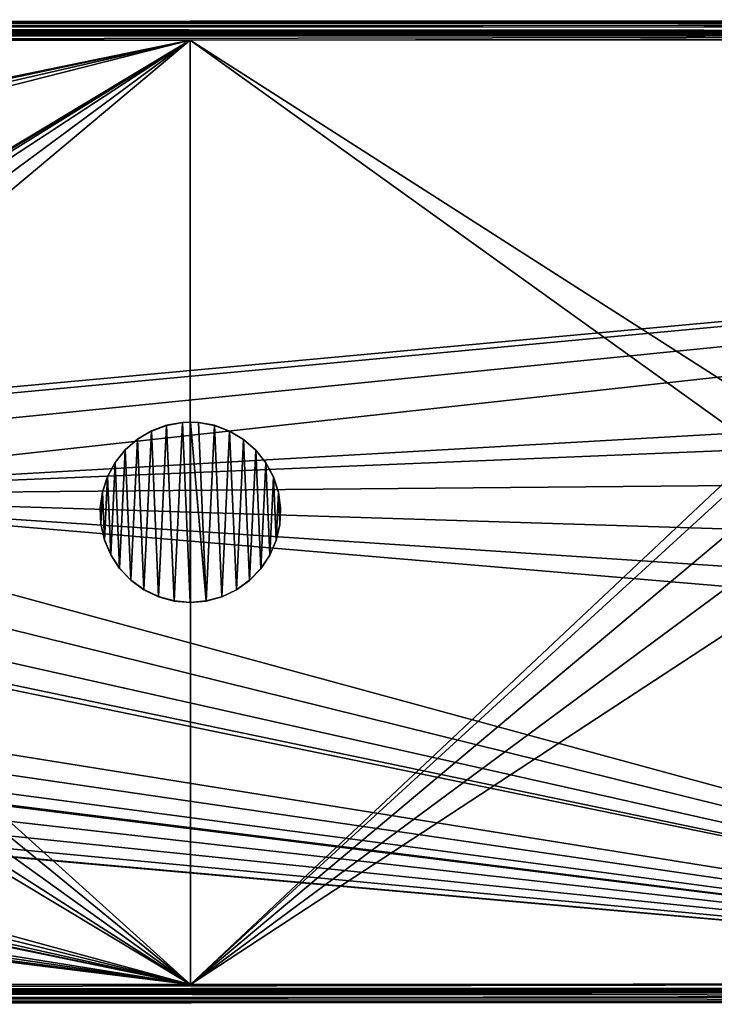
# Model space of a CAD drawing. Header units: millimetres. Extents: x -713 to 1341, y -408 to 116.
# Tile 64 of 107: x 290 to 347, y 1 to 82. Entities that reach past the tile are written whole.
import ezdxf

# ---------------------------------------------------------------- set-up
doc = ezdxf.new("R2010")
doc.units = ezdxf.units.MM
doc.header["$LTSCALE"] = 25.4
doc.layers.get('0').update_dxf_attribs({"true_color": 0xff5454})

# ---------------------------------------------------------------- blocks, each defined once
blk = doc.blocks.new('EYE-SUPER-6492-6498-6505.STL')
at = {"color": 0}
mesh = blk.add_polyface(dxfattribs=at)
corners = [(3.916, 82.106, 543.263), (603.916, 82.38, 571.726), (603.916, 82.349, 543.263), (3.916, 82.137, 571.727)]
mesh.append_faces([[corners[k] for k in face] for face in [(0, 1, 2), (1, 0, 3)]], dxfattribs={"vtx0": -1, "color": 0})
mesh = blk.add_polyface(dxfattribs=at)
corners = [(3.917, 81.337, 571.727), (603.916, 82.38, 571.726), (3.916, 82.137, 571.727), (603.917, 81.58, 571.727)]
mesh.append_faces([[corners[k] for k in face] for face in [(0, 1, 2), (1, 0, 3)]], dxfattribs={"vtx0": -1, "color": 0})
mesh = blk.add_polyface(dxfattribs=at)
corners = [(3.916, 82.106, 543.263), (603.916, 82.349, 543.263), (603.842, 82.329, 543.019)]
mesh.append_faces([[corners[k] for k in face] for face in [(0, 1, 2)]], dxfattribs={"color": 0})
mesh = blk.add_polyface(dxfattribs=at)
corners = [(3.916, 82.106, 543.263), (603.842, 82.329, 543.019), (4.082, 82.011, 542.732)]
mesh.append_faces([[corners[k] for k in face] for face in [(0, 1, 2)]], dxfattribs={"color": 0})
mesh = blk.add_polyface(dxfattribs=at)
corners = [(603.842, 82.329, 543.019), (603.676, 82.151, 542.51), (4.082, 82.011, 542.732)]
mesh.append_faces([[corners[k] for k in face] for face in [(0, 1, 2)]], dxfattribs={"color": 0})
mesh = blk.add_polyface(dxfattribs=at)
corners = [(4.082, 82.011, 542.732), (603.676, 82.151, 542.51), (603.511, 81.808, 542.094)]
mesh.append_faces([[corners[k] for k in face] for face in [(0, 1, 2)]], dxfattribs={"color": 0})
mesh = blk.add_polyface(dxfattribs=at)
corners = [(4.082, 82.011, 542.732), (603.511, 81.808, 542.094), (4.247, 81.738, 542.267)]
mesh.append_faces([[corners[k] for k in face] for face in [(0, 1, 2)]], dxfattribs={"color": 0})
mesh = blk.add_polyface(dxfattribs=at)
corners = [(603.917, 81.58, 571.727), (3.917, 81.306, 543.264), (603.917, 81.549, 543.264), (3.917, 81.337, 571.727)]
mesh.append_faces([[corners[k] for k in face] for face in [(0, 1, 2), (1, 0, 3)]], dxfattribs={"vtx0": -1, "color": 0})
mesh = blk.add_polyface(dxfattribs=at)
corners = [(3.917, 81.306, 543.264), (603.758, 81.507, 543.019), (603.917, 81.549, 543.264)]
mesh.append_faces([[corners[k] for k in face] for face in [(0, 1, 2)]], dxfattribs={"color": 0})
mesh = blk.add_polyface(dxfattribs=at)
corners = [(3.917, 81.306, 543.264), (603.671, 81.45, 542.896), (603.758, 81.507, 543.019)]
mesh.append_faces([[corners[k] for k in face] for face in [(0, 1, 2)]], dxfattribs={"color": 0})
mesh = blk.add_polyface(dxfattribs=at)
corners = [(3.917, 81.306, 543.264), (4.119, 81.239, 542.956), (603.671, 81.45, 542.896)]
mesh.append_faces([[corners[k] for k in face] for face in [(0, 1, 2)]], dxfattribs={"color": 0})
mesh = blk.add_polyface(dxfattribs=at)
corners = [(4.119, 81.239, 542.956), (4.162, 81.207, 542.896), (603.671, 81.45, 542.896)]
mesh.append_faces([[corners[k] for k in face] for face in [(0, 1, 2)]], dxfattribs={"color": 0})
mesh = blk.add_polyface(dxfattribs=at)
corners = [(4.162, 81.207, 542.896), (603.57, 81.356, 542.768), (603.671, 81.45, 542.896)]
mesh.append_faces([[corners[k] for k in face] for face in [(0, 1, 2)]], dxfattribs={"color": 0})
mesh = blk.add_polyface(dxfattribs=at)
corners = [(603.57, 81.356, 542.768), (4.162, 81.207, 542.896), (603.426, 81.18, 542.626)]
mesh.append_faces([[corners[k] for k in face] for face in [(0, 1, 2)]], dxfattribs={"color": 0})
mesh = blk.add_polyface(dxfattribs=at)
corners = [(4.162, 81.207, 542.896), (4.307, 81.065, 542.72), (603.426, 81.18, 542.626)]
mesh.append_faces([[corners[k] for k in face] for face in [(0, 1, 2)]], dxfattribs={"color": 0})
mesh = blk.add_polyface(dxfattribs=at)
corners = [(603.511, 81.808, 542.094), (603.346, 81.342, 541.822), (4.247, 81.738, 542.267)]
mesh.append_faces([[corners[k] for k in face] for face in [(0, 1, 2)]], dxfattribs={"color": 0})
mesh = blk.add_polyface(dxfattribs=at)
corners = [(603.346, 81.342, 541.822), (4.413, 81.322, 541.925), (4.247, 81.738, 542.267)]
mesh.append_faces([[corners[k] for k in face] for face in [(0, 1, 2)]], dxfattribs={"color": 0})
mesh = blk.add_polyface(dxfattribs=at)
corners = [(603.426, 81.18, 542.626), (4.307, 81.065, 542.72), (4.408, 80.938, 542.626)]
mesh.append_faces([[corners[k] for k in face] for face in [(0, 1, 2)]], dxfattribs={"color": 0})
mesh = blk.add_polyface(dxfattribs=at)
corners = [(603.426, 81.18, 542.626), (4.408, 80.938, 542.626), (603.382, 81.12, 542.595)]
mesh.append_faces([[corners[k] for k in face] for face in [(0, 1, 2)]], dxfattribs={"color": 0})
mesh = blk.add_polyface(dxfattribs=at)
corners = [(603.382, 81.12, 542.595), (4.408, 80.938, 542.626), (303.917, 80.69, 542.528)]
mesh.append_faces([[corners[k] for k in face] for face in [(0, 1, 2)]], dxfattribs={"color": 0})
mesh = blk.add_polyface(dxfattribs=at)
corners = [(603.346, 81.342, 541.822), (4.579, 80.812, 541.747), (4.413, 81.322, 541.925)]
mesh.append_faces([[corners[k] for k in face] for face in [(0, 1, 2)]], dxfattribs={"color": 0})
mesh = blk.add_polyface(dxfattribs=at)
corners = [(603.346, 81.342, 541.822), (199.917, 80.647, 541.728), (4.579, 80.812, 541.747)]
mesh.append_faces([[corners[k] for k in face] for face in [(0, 1, 2)]], dxfattribs={"color": 0})
mesh = blk.add_polyface(dxfattribs=at)
corners = [(603.346, 81.342, 541.822), (603.18, 80.811, 541.728), (199.917, 80.647, 541.728)]
mesh.append_faces([[corners[k] for k in face] for face in [(0, 1, 2)]], dxfattribs={"color": 0})
mesh = blk.add_polyface(dxfattribs=at)
corners = [(603.382, 81.12, 542.595), (303.917, 80.69, 542.528), (603.18, 80.812, 542.528)]
mesh.append_faces([[corners[k] for k in face] for face in [(0, 1, 2)]], dxfattribs={"color": 0})
mesh = blk.add_polyface(dxfattribs=at)
corners = [(303.917, 80.69, 542.528), (4.408, 80.938, 542.626), (95.917, 80.606, 542.528)]
mesh.append_faces([[corners[k] for k in face] for face in [(0, 1, 2)]], dxfattribs={"color": 0})
mesh = blk.add_polyface(dxfattribs=at)
corners = [(303.949, 2.164, 542.613), (350.714, 36.783, 542.576), (349.081, 40.017, 542.572), (353.746, 34.798, 542.578), (587.08, 2.278, 542.613), (357.364, 34.596, 542.578), (360.598, 36.229, 542.576), (362.582, 39.261, 542.573), (362.785, 42.879, 542.569), (457.746, 34.841, 542.578), (454.714, 36.825, 542.576), (453.081, 40.059, 542.572), (461.364, 34.638, 542.578), (464.598, 36.271, 542.576), (466.582, 39.303, 542.573), (466.785, 42.921, 542.569), (558.714, 36.867, 542.575), (557.081, 40.101, 542.572), (561.746, 34.883, 542.578), (565.364, 34.68, 542.578), (568.598, 36.314, 542.576), (570.583, 39.345, 542.573), (570.785, 42.963, 542.569), (4.685, 2.043, 542.613), (38.714, 36.656, 542.576), (37.081, 39.891, 542.572), (41.746, 34.672, 542.578), (45.364, 34.47, 542.578), (48.598, 36.103, 542.576), (50.583, 39.135, 542.573), (50.785, 42.753, 542.569), (145.746, 34.714, 542.578), (142.714, 36.699, 542.576), (95.917, 80.606, 542.528), (141.081, 39.933, 542.572), (149.364, 34.512, 542.578), (152.598, 36.145, 542.576), (154.583, 39.177, 542.573), (154.785, 42.795, 542.569), (249.746, 34.756, 542.578), (246.714, 36.741, 542.576), (245.081, 39.975, 542.572), (253.364, 34.554, 542.578), (256.598, 36.187, 542.576), (258.583, 39.219, 542.573), (258.785, 42.837, 542.569), (303.917, 80.69, 542.528), (351.268, 46.667, 542.565), (354.502, 48.3, 542.563), (603.18, 80.812, 542.528), (349.283, 43.635, 542.568), (355.933, 48.448, 542.563), (358.12, 48.098, 542.563), (361.152, 46.113, 542.565), (458.502, 48.342, 542.563), (455.268, 46.709, 542.565), (453.283, 43.677, 542.568), (459.933, 48.49, 542.563), (462.12, 48.14, 542.563), (465.152, 46.155, 542.565), (559.268, 46.751, 542.565), (557.283, 43.719, 542.568), (562.502, 48.384, 542.563), (563.933, 48.532, 542.563), (566.12, 48.182, 542.563), (569.152, 46.198, 542.565), (603.187, 64.68, 542.545), (603.212, 2.285, 542.613), (146.502, 48.216, 542.563), (143.268, 46.583, 542.565), (141.283, 43.551, 542.568), (147.933, 48.364, 542.563), (150.12, 48.013, 542.563), (153.152, 46.029, 542.566), (247.268, 46.625, 542.565), (245.283, 43.593, 542.568), (250.502, 48.258, 542.563), (251.933, 48.406, 542.563), (254.12, 48.056, 542.563), (257.152, 46.071, 542.565), (4.66, 64.438, 542.546), (4.654, 80.569, 542.528), (39.268, 46.54, 542.565), (37.283, 43.509, 542.568), (42.502, 48.174, 542.563), (43.933, 48.322, 542.563), (46.12, 47.971, 542.563), (49.152, 45.987, 542.566)]
mesh.append_faces([[corners[k] for k in face] for face in [(66, 4, 67), (80, 33, 81)]], dxfattribs={"vtx0": -1, "color": 0})
mesh.append_faces([[corners[k] for k in face] for face in [(1, 0, 3), (3, 4, 5), (5, 4, 6), (6, 4, 7), (7, 4, 8), (9, 4, 12), (12, 4, 13), (13, 4, 14), (14, 4, 15), (16, 4, 18), (18, 4, 19), (19, 4, 20), (20, 4, 21), (21, 4, 22), (24, 23, 26), (26, 0, 27), (27, 0, 28), (28, 0, 29), (29, 0, 30), (31, 0, 35), (35, 0, 36), (36, 0, 37), (37, 0, 38), (39, 0, 42), (42, 0, 43), (43, 0, 44), (44, 0, 45), (46, 48, 49), (47, 0, 50), (50, 0, 2), (54, 8, 55), (55, 8, 56), (56, 8, 11), (60, 15, 61), (61, 15, 17), (49, 4, 66), (33, 68, 46), (68, 33, 69), (69, 33, 70), (70, 33, 34), (74, 38, 75), (75, 38, 41), (82, 23, 83), (83, 23, 25)]], dxfattribs={"vtx0": -1, "vtx1": -1, "color": 0})
mesh.append_faces([[corners[k] for k in face] for face in [(8, 4, 9), (15, 4, 16), (30, 0, 31), (30, 32, 33), (38, 0, 39), (45, 0, 46), (46, 0, 47), (49, 8, 54), (49, 15, 60), (49, 22, 4), (46, 38, 74), (33, 80, 82)]], dxfattribs={"vtx0": -1, "vtx1": -1, "vtx2": -1, "color": 0})
mesh.append_faces([[corners[k] for k in face] for face in [(0, 1, 2), (3, 0, 4), (8, 9, 10), (8, 10, 11), (15, 16, 17), (23, 24, 25), (26, 23, 0), (30, 31, 32), (33, 32, 34), (38, 39, 40), (38, 40, 41), (46, 47, 48), (49, 48, 51), (49, 51, 52), (49, 52, 53), (49, 53, 8), (49, 54, 57), (49, 57, 58), (49, 58, 59), (49, 59, 15), (49, 60, 62), (49, 62, 63), (49, 63, 64), (49, 64, 65), (49, 65, 22), (46, 68, 71), (46, 71, 72), (46, 72, 73), (46, 73, 38), (46, 74, 76), (46, 76, 77), (46, 77, 78), (46, 78, 79), (46, 79, 45), (82, 80, 23), (33, 82, 84), (33, 84, 85), (33, 85, 86), (33, 86, 87), (33, 87, 30)]], dxfattribs={"vtx0": -1, "vtx2": -1, "color": 0})
mesh = blk.add_polyface(dxfattribs=at)
corners = [(199.917, 80.647, 541.728), (245.283, 43.592, 541.768), (245.081, 39.974, 541.772), (247.268, 46.624, 541.765), (250.502, 48.257, 541.763), (251.933, 48.405, 541.763), (603.18, 80.811, 541.728), (254.12, 48.055, 541.763), (257.152, 46.07, 541.766), (258.785, 42.836, 541.769), (354.502, 48.299, 541.763), (351.268, 46.666, 541.765), (349.283, 43.634, 541.768), (349.081, 40.016, 541.772), (355.933, 48.447, 541.763), (358.12, 48.097, 541.763), (361.152, 46.112, 541.765), (362.785, 42.878, 541.769), (458.502, 48.341, 541.763), (455.268, 46.708, 541.765), (407.949, 2.205, 541.813), (453.283, 43.676, 541.768), (453.081, 40.058, 541.772), (459.933, 48.489, 541.763), (462.12, 48.139, 541.763), (465.152, 46.155, 541.765), (466.785, 42.92, 541.769), (559.268, 46.75, 541.765), (557.283, 43.718, 541.768), (557.081, 40.1, 541.772), (562.502, 48.384, 541.763), (563.933, 48.531, 541.763), (566.12, 48.181, 541.763), (569.152, 46.197, 541.765), (570.785, 42.962, 541.769), (457.746, 34.84, 541.778), (603.212, 2.284, 541.813), (454.714, 36.824, 541.776), (461.364, 34.637, 541.778), (464.598, 36.271, 541.776), (466.582, 39.302, 541.773), (558.714, 36.866, 541.775), (561.746, 34.882, 541.778), (565.364, 34.679, 541.778), (568.598, 36.313, 541.776), (570.583, 39.344, 541.773), (603.187, 64.679, 541.745), (4.66, 64.437, 541.746), (4.654, 80.568, 541.728), (42.502, 48.173, 541.763), (39.268, 46.54, 541.765), (4.685, 2.042, 541.813), (37.283, 43.508, 541.768), (37.081, 39.89, 541.772), (43.933, 48.321, 541.763), (46.12, 47.971, 541.763), (49.152, 45.986, 541.766), (50.785, 42.752, 541.769), (143.268, 46.582, 541.765), (141.283, 43.55, 541.768), (141.081, 39.932, 541.772), (146.502, 48.215, 541.763), (147.933, 48.363, 541.763), (150.12, 48.013, 541.763), (153.152, 46.028, 541.766), (154.785, 42.794, 541.769), (41.746, 34.671, 541.778), (38.714, 36.656, 541.776), (45.364, 34.469, 541.778), (48.598, 36.102, 541.776), (50.583, 39.134, 541.773), (145.746, 34.713, 541.778), (142.714, 36.698, 541.776), (149.364, 34.511, 541.778), (152.598, 36.144, 541.776), (154.583, 39.176, 541.773), (249.746, 34.755, 541.778), (246.714, 36.74, 541.776), (253.364, 34.553, 541.778), (256.598, 36.186, 541.776), (258.583, 39.218, 541.773), (353.746, 34.798, 541.778), (350.714, 36.782, 541.776), (357.364, 34.595, 541.778), (360.598, 36.228, 541.776), (362.582, 39.26, 541.773)]
mesh.append_faces([[corners[k] for k in face] for face in [(0, 47, 48)]], dxfattribs={"vtx0": -1, "color": 0})
mesh.append_faces([[corners[k] for k in face] for face in [(1, 0, 3), (3, 0, 4), (4, 0, 5), (5, 6, 7), (7, 6, 8), (8, 6, 9), (10, 6, 14), (14, 6, 15), (15, 6, 16), (16, 6, 17), (18, 6, 23), (23, 6, 24), (24, 6, 25), (25, 6, 26), (27, 6, 30), (30, 6, 31), (31, 6, 32), (32, 6, 33), (33, 6, 34), (20, 35, 36), (35, 20, 37), (37, 20, 22), (41, 26, 29), (36, 34, 46), (46, 34, 6), (47, 50, 51), (49, 0, 54), (54, 0, 55), (55, 0, 56), (56, 0, 57), (58, 0, 61), (61, 0, 62), (62, 0, 63), (63, 0, 64), (64, 0, 65), (51, 66, 20), (66, 51, 67), (67, 51, 53), (71, 57, 72), (72, 57, 60), (76, 65, 77), (77, 0, 2), (81, 9, 82), (82, 9, 13)]], dxfattribs={"vtx0": -1, "vtx1": -1, "color": 0})
mesh.append_faces([[corners[k] for k in face] for face in [(9, 6, 10), (17, 6, 18), (17, 19, 20), (26, 6, 27), (36, 26, 41), (47, 0, 49), (57, 0, 58), (20, 57, 71), (20, 65, 76), (77, 65, 0), (20, 9, 81)]], dxfattribs={"vtx0": -1, "vtx1": -1, "vtx2": -1, "color": 0})
mesh.append_faces([[corners[k] for k in face] for face in [(0, 1, 2), (5, 0, 6), (9, 10, 11), (9, 11, 12), (9, 12, 13), (17, 18, 19), (20, 19, 21), (20, 21, 22), (26, 27, 28), (26, 28, 29), (36, 35, 38), (36, 38, 39), (36, 39, 40), (36, 40, 26), (36, 41, 42), (36, 42, 43), (36, 43, 44), (36, 44, 45), (36, 45, 34), (47, 49, 50), (51, 50, 52), (51, 52, 53), (57, 58, 59), (57, 59, 60), (20, 66, 68), (20, 68, 69), (20, 69, 70), (20, 70, 57), (20, 71, 73), (20, 73, 74), (20, 74, 75), (20, 75, 65), (20, 76, 78), (20, 78, 79), (20, 79, 80), (20, 80, 9), (20, 81, 83), (20, 83, 84), (20, 84, 85), (20, 85, 17)]], dxfattribs={"vtx0": -1, "vtx2": -1, "color": 0})
at = {"color": 8, "true_color": 0x717070}
mesh = blk.add_polyface(dxfattribs=at)
corners = [(296.499, 40.435, 541.772), (296.624, 43.11, 541.769), (296.441, 41.778, 541.77), (296.795, 39.123, 541.773), (297.043, 44.388, 541.767), (297.321, 37.886, 541.774), (297.682, 45.571, 541.766), (298.059, 36.762, 541.776), (298.523, 46.62, 541.765), (298.987, 35.788, 541.777), (299.537, 47.503, 541.764), (300.073, 34.996, 541.777), (300.693, 48.19, 541.763), (301.283, 34.41, 541.778), (301.953, 48.66, 541.763), (302.578, 34.049, 541.779), (303.276, 48.897, 541.762), (303.917, 33.926, 541.779), (303.949, 48.926, 541.762), (305.257, 34.044, 541.779), (304.621, 48.895, 541.762), (305.943, 48.652, 541.763), (306.554, 34.399, 541.778), (307.201, 48.177, 541.763), (307.766, 34.98, 541.777), (308.354, 47.485, 541.764), (308.856, 35.768, 541.777), (309.365, 46.598, 541.765), (309.787, 36.738, 541.776), (310.201, 45.545, 541.766), (310.53, 37.858, 541.774), (310.835, 44.359, 541.767), (311.061, 39.094, 541.773), (311.248, 43.08, 541.769), (311.363, 40.404, 541.772), (311.426, 41.747, 541.77)]
mesh.append_faces([[corners[k] for k in face] for face in [(0, 1, 2), (33, 34, 35)]], dxfattribs={"vtx0": -1, "color": 8})
mesh.append_faces([[corners[k] for k in face] for face in [(1, 3, 4), (4, 5, 6), (6, 7, 8), (8, 9, 10), (10, 11, 12), (12, 13, 14), (14, 15, 16), (16, 17, 18), (18, 19, 20), (20, 19, 21), (21, 22, 23), (23, 24, 25), (25, 26, 27), (27, 28, 29), (29, 30, 31), (31, 32, 33)]], dxfattribs={"vtx0": -1, "vtx1": -1, "color": 8})
mesh.append_faces([[corners[k] for k in face] for face in [(1, 0, 3), (4, 3, 5), (6, 5, 7), (8, 7, 9), (10, 9, 11), (12, 11, 13), (14, 13, 15), (16, 15, 17), (18, 17, 19), (21, 19, 22), (23, 22, 24), (25, 24, 26), (27, 26, 28), (29, 28, 30), (31, 30, 32), (33, 32, 34)]], dxfattribs={"vtx0": -1, "vtx2": -1, "color": 8})
mesh = blk.add_polyface(dxfattribs=at)
corners = [(296.624, 43.094, 526.769), (296.499, 40.419, 526.772), (296.441, 41.762, 526.77), (296.795, 39.107, 526.773), (297.043, 44.372, 526.767), (297.321, 37.87, 526.774), (297.682, 45.555, 526.766), (298.059, 36.746, 526.776), (298.523, 46.604, 526.765), (298.987, 35.772, 526.777), (299.537, 47.487, 526.764), (300.073, 34.98, 526.777), (300.693, 48.174, 526.763), (301.283, 34.394, 526.778), (301.953, 48.644, 526.763), (302.578, 34.033, 526.779), (303.276, 48.881, 526.762), (303.917, 33.91, 526.779), (303.949, 48.91, 526.762), (305.257, 34.028, 526.779), (304.621, 48.878, 526.762), (305.943, 48.635, 526.763), (306.554, 34.383, 526.778), (307.201, 48.16, 526.763), (307.766, 34.964, 526.777), (308.354, 47.468, 526.764), (308.856, 35.752, 526.777), (309.365, 46.582, 526.765), (309.787, 36.722, 526.776), (310.201, 45.529, 526.766), (310.53, 37.842, 526.774), (310.835, 44.343, 526.767), (311.061, 39.077, 526.773), (311.248, 43.064, 526.769), (311.363, 40.388, 526.772), (311.426, 41.731, 526.77)]
mesh.append_faces([[corners[k] for k in face] for face in [(0, 1, 2), (34, 33, 35)]], dxfattribs={"vtx0": -1, "color": 8})
mesh.append_faces([[corners[k] for k in face] for face in [(1, 0, 3), (3, 4, 5), (5, 6, 7), (7, 8, 9), (9, 10, 11), (11, 12, 13), (13, 14, 15), (15, 16, 17), (17, 18, 19), (19, 21, 22), (22, 23, 24), (24, 25, 26), (26, 27, 28), (28, 29, 30), (30, 31, 32), (32, 33, 34)]], dxfattribs={"vtx0": -1, "vtx1": -1, "color": 8})
mesh.append_faces([[corners[k] for k in face] for face in [(3, 0, 4), (5, 4, 6), (7, 6, 8), (9, 8, 10), (11, 10, 12), (13, 12, 14), (15, 14, 16), (17, 16, 18), (19, 18, 20), (19, 20, 21), (22, 21, 23), (24, 23, 25), (26, 25, 27), (28, 27, 29), (30, 29, 31), (32, 31, 33)]], dxfattribs={"vtx0": -1, "vtx2": -1, "color": 8})
mesh = blk.add_polyface(dxfattribs=at)
corners = [(300.693, 48.174, 526.763), (301.953, 48.66, 541.763), (301.953, 48.644, 526.763), (300.693, 48.19, 541.763)]
mesh.append_faces([[corners[k] for k in face] for face in [(0, 1, 2), (1, 0, 3)]], dxfattribs={"vtx0": -1, "color": 8})
mesh = blk.add_polyface(dxfattribs=at)
corners = [(301.953, 48.644, 526.763), (303.276, 48.897, 541.762), (303.276, 48.881, 526.762), (301.953, 48.66, 541.763)]
mesh.append_faces([[corners[k] for k in face] for face in [(0, 1, 2), (1, 0, 3)]], dxfattribs={"vtx0": -1, "color": 8})
mesh = blk.add_polyface(dxfattribs=at)
corners = [(303.276, 48.881, 526.762), (303.949, 48.926, 541.762), (303.949, 48.91, 526.762), (303.276, 48.897, 541.762)]
mesh.append_faces([[corners[k] for k in face] for face in [(0, 1, 2), (1, 0, 3)]], dxfattribs={"vtx0": -1, "color": 8})
mesh = blk.add_polyface(dxfattribs=at)
corners = [(303.949, 48.926, 541.762), (304.621, 48.878, 526.762), (303.949, 48.91, 526.762), (304.621, 48.895, 541.762)]
mesh.append_faces([[corners[k] for k in face] for face in [(0, 1, 2), (1, 0, 3)]], dxfattribs={"vtx0": -1, "color": 8})
mesh = blk.add_polyface(dxfattribs=at)
corners = [(304.621, 48.895, 541.762), (305.943, 48.635, 526.763), (304.621, 48.878, 526.762), (305.943, 48.652, 541.763)]
mesh.append_faces([[corners[k] for k in face] for face in [(0, 1, 2), (1, 0, 3)]], dxfattribs={"vtx0": -1, "color": 8})
mesh = blk.add_polyface(dxfattribs=at)
corners = [(305.943, 48.652, 541.763), (307.201, 48.16, 526.763), (305.943, 48.635, 526.763), (307.201, 48.177, 541.763)]
mesh.append_faces([[corners[k] for k in face] for face in [(0, 1, 2), (1, 0, 3)]], dxfattribs={"vtx0": -1, "color": 8})
mesh = blk.add_polyface(dxfattribs=at)
corners = [(298.523, 46.604, 526.765), (299.537, 47.503, 541.764), (299.537, 47.487, 526.764), (298.523, 46.62, 541.765)]
mesh.append_faces([[corners[k] for k in face] for face in [(0, 1, 2), (1, 0, 3)]], dxfattribs={"vtx0": -1, "color": 8})
mesh = blk.add_polyface(dxfattribs=at)
corners = [(299.537, 47.487, 526.764), (300.693, 48.19, 541.763), (300.693, 48.174, 526.763), (299.537, 47.503, 541.764)]
mesh.append_faces([[corners[k] for k in face] for face in [(0, 1, 2), (1, 0, 3)]], dxfattribs={"vtx0": -1, "color": 8})
mesh = blk.add_polyface(dxfattribs=at)
corners = [(307.201, 48.177, 541.763), (308.354, 47.468, 526.764), (307.201, 48.16, 526.763), (308.354, 47.485, 541.764)]
mesh.append_faces([[corners[k] for k in face] for face in [(0, 1, 2), (1, 0, 3)]], dxfattribs={"vtx0": -1, "color": 8})
mesh = blk.add_polyface(dxfattribs=at)
corners = [(308.354, 47.485, 541.764), (309.365, 46.582, 526.765), (308.354, 47.468, 526.764), (309.365, 46.598, 541.765)]
mesh.append_faces([[corners[k] for k in face] for face in [(0, 1, 2), (1, 0, 3)]], dxfattribs={"vtx0": -1, "color": 8})
mesh = blk.add_polyface(dxfattribs=at)
corners = [(297.682, 45.571, 541.766), (298.523, 46.604, 526.765), (297.682, 45.555, 526.766), (298.523, 46.62, 541.765)]
mesh.append_faces([[corners[k] for k in face] for face in [(0, 1, 2), (1, 0, 3)]], dxfattribs={"vtx0": -1, "color": 8})
mesh = blk.add_polyface(dxfattribs=at)
corners = [(309.365, 46.582, 526.765), (310.201, 45.545, 541.766), (310.201, 45.529, 526.766), (309.365, 46.598, 541.765)]
mesh.append_faces([[corners[k] for k in face] for face in [(0, 1, 2), (1, 0, 3)]], dxfattribs={"vtx0": -1, "color": 8})
mesh = blk.add_polyface(dxfattribs=at)
corners = [(297.043, 44.388, 541.767), (297.682, 45.555, 526.766), (297.043, 44.372, 526.767), (297.682, 45.571, 541.766)]
mesh.append_faces([[corners[k] for k in face] for face in [(0, 1, 2), (1, 0, 3)]], dxfattribs={"vtx0": -1, "color": 8})
mesh = blk.add_polyface(dxfattribs=at)
corners = [(310.201, 45.529, 526.766), (310.835, 44.359, 541.767), (310.835, 44.343, 526.767), (310.201, 45.545, 541.766)]
mesh.append_faces([[corners[k] for k in face] for face in [(0, 1, 2), (1, 0, 3)]], dxfattribs={"vtx0": -1, "color": 8})
mesh = blk.add_polyface(dxfattribs=at)
corners = [(296.624, 43.11, 541.769), (297.043, 44.372, 526.767), (296.624, 43.094, 526.769), (297.043, 44.388, 541.767)]
mesh.append_faces([[corners[k] for k in face] for face in [(0, 1, 2), (1, 0, 3)]], dxfattribs={"vtx0": -1, "color": 8})
mesh = blk.add_polyface(dxfattribs=at)
corners = [(310.835, 44.343, 526.767), (311.248, 43.08, 541.769), (311.248, 43.064, 526.769), (310.835, 44.359, 541.767)]
mesh.append_faces([[corners[k] for k in face] for face in [(0, 1, 2), (1, 0, 3)]], dxfattribs={"vtx0": -1, "color": 8})
mesh = blk.add_polyface(dxfattribs=at)
corners = [(296.441, 41.778, 541.77), (296.624, 43.094, 526.769), (296.441, 41.762, 526.77), (296.624, 43.11, 541.769)]
mesh.append_faces([[corners[k] for k in face] for face in [(0, 1, 2), (1, 0, 3)]], dxfattribs={"vtx0": -1, "color": 8})
mesh = blk.add_polyface(dxfattribs=at)
corners = [(311.248, 43.064, 526.769), (311.426, 41.747, 541.77), (311.426, 41.731, 526.77), (311.248, 43.08, 541.769)]
mesh.append_faces([[corners[k] for k in face] for face in [(0, 1, 2), (1, 0, 3)]], dxfattribs={"vtx0": -1, "color": 8})
mesh = blk.add_polyface(dxfattribs=at)
corners = [(296.499, 40.435, 541.772), (296.441, 41.762, 526.77), (296.499, 40.419, 526.772), (296.441, 41.778, 541.77)]
mesh.append_faces([[corners[k] for k in face] for face in [(0, 1, 2), (1, 0, 3)]], dxfattribs={"vtx0": -1, "color": 8})
mesh = blk.add_polyface(dxfattribs=at)
corners = [(311.426, 41.731, 526.77), (311.363, 40.404, 541.772), (311.363, 40.388, 526.772), (311.426, 41.747, 541.77)]
mesh.append_faces([[corners[k] for k in face] for face in [(0, 1, 2), (1, 0, 3)]], dxfattribs={"vtx0": -1, "color": 8})
mesh = blk.add_polyface(dxfattribs=at)
corners = [(296.795, 39.123, 541.773), (296.499, 40.419, 526.772), (296.795, 39.107, 526.773), (296.499, 40.435, 541.772)]
mesh.append_faces([[corners[k] for k in face] for face in [(0, 1, 2), (1, 0, 3)]], dxfattribs={"vtx0": -1, "color": 8})
mesh = blk.add_polyface(dxfattribs=at)
corners = [(311.363, 40.388, 526.772), (311.061, 39.094, 541.773), (311.061, 39.077, 526.773), (311.363, 40.404, 541.772)]
mesh.append_faces([[corners[k] for k in face] for face in [(0, 1, 2), (1, 0, 3)]], dxfattribs={"vtx0": -1, "color": 8})
mesh = blk.add_polyface(dxfattribs=at)
corners = [(297.321, 37.886, 541.774), (296.795, 39.107, 526.773), (297.321, 37.87, 526.774), (296.795, 39.123, 541.773)]
mesh.append_faces([[corners[k] for k in face] for face in [(0, 1, 2), (1, 0, 3)]], dxfattribs={"vtx0": -1, "color": 8})
mesh = blk.add_polyface(dxfattribs=at)
corners = [(311.061, 39.077, 526.773), (310.53, 37.858, 541.774), (310.53, 37.842, 526.774), (311.061, 39.094, 541.773)]
mesh.append_faces([[corners[k] for k in face] for face in [(0, 1, 2), (1, 0, 3)]], dxfattribs={"vtx0": -1, "color": 8})
mesh = blk.add_polyface(dxfattribs=at)
corners = [(298.059, 36.762, 541.776), (297.321, 37.87, 526.774), (298.059, 36.746, 526.776), (297.321, 37.886, 541.774)]
mesh.append_faces([[corners[k] for k in face] for face in [(0, 1, 2), (1, 0, 3)]], dxfattribs={"vtx0": -1, "color": 8})
mesh = blk.add_polyface(dxfattribs=at)
corners = [(310.53, 37.842, 526.774), (309.787, 36.738, 541.776), (309.787, 36.722, 526.776), (310.53, 37.858, 541.774)]
mesh.append_faces([[corners[k] for k in face] for face in [(0, 1, 2), (1, 0, 3)]], dxfattribs={"vtx0": -1, "color": 8})
mesh = blk.add_polyface(dxfattribs=at)
corners = [(298.987, 35.788, 541.777), (298.059, 36.746, 526.776), (298.987, 35.772, 526.777), (298.059, 36.762, 541.776)]
mesh.append_faces([[corners[k] for k in face] for face in [(0, 1, 2), (1, 0, 3)]], dxfattribs={"vtx0": -1, "color": 8})
mesh = blk.add_polyface(dxfattribs=at)
corners = [(309.787, 36.722, 526.776), (308.856, 35.768, 541.777), (308.856, 35.752, 526.777), (309.787, 36.738, 541.776)]
mesh.append_faces([[corners[k] for k in face] for face in [(0, 1, 2), (1, 0, 3)]], dxfattribs={"vtx0": -1, "color": 8})
mesh = blk.add_polyface(dxfattribs=at)
corners = [(300.073, 34.98, 526.777), (298.987, 35.788, 541.777), (298.987, 35.772, 526.777), (300.073, 34.996, 541.777)]
mesh.append_faces([[corners[k] for k in face] for face in [(0, 1, 2), (1, 0, 3)]], dxfattribs={"vtx0": -1, "color": 8})
mesh = blk.add_polyface(dxfattribs=at)
corners = [(308.856, 35.768, 541.777), (307.766, 34.964, 526.777), (308.856, 35.752, 526.777), (307.766, 34.98, 541.777)]
mesh.append_faces([[corners[k] for k in face] for face in [(0, 1, 2), (1, 0, 3)]], dxfattribs={"vtx0": -1, "color": 8})
mesh = blk.add_polyface(dxfattribs=at)
corners = [(301.283, 34.394, 526.778), (300.073, 34.996, 541.777), (300.073, 34.98, 526.777), (301.283, 34.41, 541.778)]
mesh.append_faces([[corners[k] for k in face] for face in [(0, 1, 2), (1, 0, 3)]], dxfattribs={"vtx0": -1, "color": 8})
mesh = blk.add_polyface(dxfattribs=at)
corners = [(302.578, 34.033, 526.779), (301.283, 34.41, 541.778), (301.283, 34.394, 526.778), (302.578, 34.049, 541.779)]
mesh.append_faces([[corners[k] for k in face] for face in [(0, 1, 2), (1, 0, 3)]], dxfattribs={"vtx0": -1, "color": 8})
mesh = blk.add_polyface(dxfattribs=at)
corners = [(306.554, 34.399, 541.778), (305.257, 34.028, 526.779), (306.554, 34.383, 526.778), (305.257, 34.044, 541.779)]
mesh.append_faces([[corners[k] for k in face] for face in [(0, 1, 2), (1, 0, 3)]], dxfattribs={"vtx0": -1, "color": 8})
mesh = blk.add_polyface(dxfattribs=at)
corners = [(307.766, 34.98, 541.777), (306.554, 34.383, 526.778), (307.766, 34.964, 526.777), (306.554, 34.399, 541.778)]
mesh.append_faces([[corners[k] for k in face] for face in [(0, 1, 2), (1, 0, 3)]], dxfattribs={"vtx0": -1, "color": 8})
mesh = blk.add_polyface(dxfattribs=at)
corners = [(303.917, 33.91, 526.779), (302.578, 34.049, 541.779), (302.578, 34.033, 526.779), (303.917, 33.926, 541.779)]
mesh.append_faces([[corners[k] for k in face] for face in [(0, 1, 2), (1, 0, 3)]], dxfattribs={"vtx0": -1, "color": 8})
mesh = blk.add_polyface(dxfattribs=at)
corners = [(305.257, 34.044, 541.779), (303.917, 33.91, 526.779), (305.257, 34.028, 526.779), (303.917, 33.926, 541.779)]
mesh.append_faces([[corners[k] for k in face] for face in [(0, 1, 2), (1, 0, 3)]], dxfattribs={"vtx0": -1, "color": 8})
at = {"color": 0}
mesh = blk.add_polyface(dxfattribs=at)
corners = [(4.195, 1.405, 542.982), (603.703, 1.647, 542.982), (4.296, 1.498, 542.854)]
mesh.append_faces([[corners[k] for k in face] for face in [(0, 1, 2)]], dxfattribs={"color": 0})
mesh = blk.add_polyface(dxfattribs=at)
corners = [(603.747, 1.616, 543.042), (603.703, 1.647, 542.982), (4.195, 1.405, 542.982)]
mesh.append_faces([[corners[k] for k in face] for face in [(0, 1, 2)]], dxfattribs={"color": 0})
mesh = blk.add_polyface(dxfattribs=at)
corners = [(603.703, 1.647, 542.982), (4.44, 1.674, 542.712), (4.296, 1.498, 542.854)]
mesh.append_faces([[corners[k] for k in face] for face in [(0, 1, 2)]], dxfattribs={"color": 0})
mesh = blk.add_polyface(dxfattribs=at)
corners = [(603.559, 1.789, 542.806), (603.458, 1.917, 542.712), (4.44, 1.674, 542.712)]
mesh.append_faces([[corners[k] for k in face] for face in [(0, 1, 2)]], dxfattribs={"color": 0})
mesh = blk.add_polyface(dxfattribs=at)
corners = [(603.458, 1.917, 542.712), (4.483, 1.735, 542.681), (4.44, 1.674, 542.712)]
mesh.append_faces([[corners[k] for k in face] for face in [(0, 1, 2)]], dxfattribs={"color": 0})
mesh = blk.add_polyface(dxfattribs=at)
corners = [(603.703, 1.647, 542.982), (603.559, 1.789, 542.806), (4.44, 1.674, 542.712)]
mesh.append_faces([[corners[k] for k in face] for face in [(0, 1, 2)]], dxfattribs={"color": 0})
mesh = blk.add_polyface(dxfattribs=at)
corners = [(303.949, 2.164, 542.613), (4.685, 2.043, 542.613), (4.483, 1.735, 542.681)]
mesh.append_faces([[corners[k] for k in face] for face in [(0, 1, 2)]], dxfattribs={"color": 0})
mesh = blk.add_polyface(dxfattribs=at)
corners = [(603.458, 1.917, 542.712), (303.949, 2.164, 542.613), (4.483, 1.735, 542.681)]
mesh.append_faces([[corners[k] for k in face] for face in [(0, 1, 2)]], dxfattribs={"color": 0})
mesh = blk.add_polyface(dxfattribs=at)
corners = [(407.949, 2.205, 541.813), (4.52, 1.511, 541.908), (4.685, 2.042, 541.813)]
mesh.append_faces([[corners[k] for k in face] for face in [(0, 1, 2)]], dxfattribs={"color": 0})
mesh = blk.add_polyface(dxfattribs=at)
corners = [(603.287, 2.04, 541.833), (4.52, 1.511, 541.908), (407.949, 2.205, 541.813)]
mesh.append_faces([[corners[k] for k in face] for face in [(0, 1, 2)]], dxfattribs={"color": 0})
mesh = blk.add_polyface(dxfattribs=at)
corners = [(603.453, 1.531, 542.011), (4.52, 1.511, 541.908), (603.287, 2.04, 541.833)]
mesh.append_faces([[corners[k] for k in face] for face in [(0, 1, 2)]], dxfattribs={"color": 0})
mesh = blk.add_polyface(dxfattribs=at)
corners = [(603.458, 1.917, 542.712), (587.08, 2.278, 542.613), (303.949, 2.164, 542.613)]
mesh.append_faces([[corners[k] for k in face] for face in [(0, 1, 2)]], dxfattribs={"color": 0})
mesh = blk.add_polyface(dxfattribs=at)
corners = [(3.949, 1.306, 543.35), (603.949, 1.58, 571.814), (603.949, 1.549, 543.35), (3.949, 1.337, 571.814)]
mesh.append_faces([[corners[k] for k in face] for face in [(0, 1, 2), (1, 0, 3)]], dxfattribs={"vtx0": -1, "color": 0})
mesh = blk.add_polyface(dxfattribs=at)
corners = [(3.949, 0.537, 571.815), (603.949, 1.58, 571.814), (3.949, 1.337, 571.814), (603.949, 0.78, 571.814)]
mesh.append_faces([[corners[k] for k in face] for face in [(0, 1, 2), (1, 0, 3)]], dxfattribs={"vtx0": -1, "color": 0})
mesh = blk.add_polyface(dxfattribs=at)
corners = [(3.949, 1.306, 543.35), (603.949, 1.549, 543.35), (4.108, 1.348, 543.106)]
mesh.append_faces([[corners[k] for k in face] for face in [(0, 1, 2)]], dxfattribs={"color": 0})
mesh = blk.add_polyface(dxfattribs=at)
corners = [(4.024, 0.526, 543.107), (4.19, 0.703, 542.598), (603.784, 0.843, 542.82)]
mesh.append_faces([[corners[k] for k in face] for face in [(0, 1, 2)]], dxfattribs={"color": 0})
mesh = blk.add_polyface(dxfattribs=at)
corners = [(603.949, 0.749, 543.351), (4.024, 0.526, 543.107), (603.784, 0.843, 542.82)]
mesh.append_faces([[corners[k] for k in face] for face in [(0, 1, 2)]], dxfattribs={"color": 0})
mesh = blk.add_polyface(dxfattribs=at)
corners = [(603.949, 1.549, 543.35), (4.195, 1.405, 542.982), (4.108, 1.348, 543.106)]
mesh.append_faces([[corners[k] for k in face] for face in [(0, 1, 2)]], dxfattribs={"color": 0})
mesh = blk.add_polyface(dxfattribs=at)
corners = [(603.784, 0.843, 542.82), (4.19, 0.703, 542.598), (4.355, 1.045, 542.181)]
mesh.append_faces([[corners[k] for k in face] for face in [(0, 1, 2)]], dxfattribs={"color": 0})
mesh = blk.add_polyface(dxfattribs=at)
corners = [(603.949, 1.549, 543.35), (603.747, 1.616, 543.042), (4.195, 1.405, 542.982)]
mesh.append_faces([[corners[k] for k in face] for face in [(0, 1, 2)]], dxfattribs={"color": 0})
mesh = blk.add_polyface(dxfattribs=at)
corners = [(603.618, 1.115, 542.354), (4.355, 1.045, 542.181), (4.52, 1.511, 541.908)]
mesh.append_faces([[corners[k] for k in face] for face in [(0, 1, 2)]], dxfattribs={"color": 0})
mesh = blk.add_polyface(dxfattribs=at)
corners = [(603.784, 0.843, 542.82), (4.355, 1.045, 542.181), (603.618, 1.115, 542.354)]
mesh.append_faces([[corners[k] for k in face] for face in [(0, 1, 2)]], dxfattribs={"color": 0})
mesh = blk.add_polyface(dxfattribs=at)
corners = [(603.618, 1.115, 542.354), (4.52, 1.511, 541.908), (603.453, 1.531, 542.011)]
mesh.append_faces([[corners[k] for k in face] for face in [(0, 1, 2)]], dxfattribs={"color": 0})
mesh = blk.add_polyface(dxfattribs=at)
corners = [(603.949, 0.78, 571.814), (3.949, 0.506, 543.351), (603.949, 0.749, 543.351), (3.949, 0.537, 571.815)]
mesh.append_faces([[corners[k] for k in face] for face in [(0, 1, 2), (1, 0, 3)]], dxfattribs={"vtx0": -1, "color": 0})
mesh = blk.add_polyface(dxfattribs=at)
corners = [(3.949, 0.506, 543.351), (4.024, 0.526, 543.107), (603.949, 0.749, 543.351)]
mesh.append_faces([[corners[k] for k in face] for face in [(0, 1, 2)]], dxfattribs={"color": 0})

msp = doc.modelspace()

# ---------------------------------------------------------------- block references
at = {"color": 250, "true_color": 0x262626}
msp.add_blockref('EYE-SUPER-6492-6498-6505.STL', (0, 0), dxfattribs=at)

doc.saveas('drawing.dxf')
